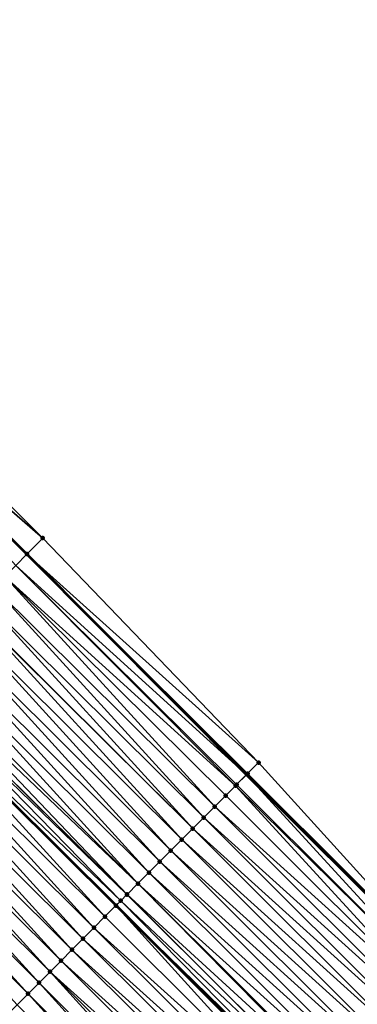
# Model space of a CAD drawing. Header units: feet. Extents: x 2017424 to 2024169, y 808042 to 818730.
# Tile 220 of 256: x 2019656 to 2019678, y 816765 to 816828. Entities that reach past the tile are written whole.
import ezdxf

# ---------------------------------------------------------------- set-up
doc = ezdxf.new("R2010")
doc.units = ezdxf.units.FT
doc.header["$MEASUREMENT"] = 0
for name, color, linetype, lineweight in [('EP_Travel Lane', 172, 'Continuous', 53), ('NB-Road Shots', 141, 'Continuous', 100), ('NB-Road X-Section', 40, 'Continuous', 13), ('STRIPING', 60, 'Continuous', 53)]:
    doc.layers.add(name, color=color, linetype=linetype, lineweight=lineweight)
doc.layers.add('I-77-MM15-17_NB-Surface-BORDER', color=7, linetype='Continuous')
doc.layers.add('I-77-MM15-17_NB-Surface-TIN', color=7, linetype='Continuous')

msp = doc.modelspace()

# ---------------------------------------------------------------- linework, layer by layer
at = {"layer": 'EP_Travel Lane'}
msp.add_polyline3d([(2019485.852251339, 816962.7212337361, 258.2494269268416), (2019500.147210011, 816948.7337120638, 258.1559759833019), (2019514.427299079, 816934.7350977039, 258.0613206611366), (2019528.676336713, 816920.7011573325, 257.9440048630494), (2019542.925193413, 816906.6673951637, 257.7891114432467), (2019557.164288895, 816892.5861316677, 257.6495460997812), (2019571.37661437, 816878.5153122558, 257.5016399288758), (2019585.599095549, 816864.3977694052, 257.3255268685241), (2019599.75603765, 816850.2719017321, 257.1231314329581), (2019613.912670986, 816836.1463421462, 256.8752394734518), (2019628.072924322, 816822.0349234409, 256.6360664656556), (2019642.240326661, 816807.9199247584, 256.4066751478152), (2019656.371655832, 816793.7977617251, 256.1703937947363), (2019670.497809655, 816779.6075416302, 255.9256509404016), (2019684.682628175, 816765.509250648, 255.7483321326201)], dxfattribs=at)
at = {"layer": 'I-77-MM15-17_NB-Surface-BORDER', "color": 3, "linetype": 'Continuous', "lineweight": -3}
msp.add_polyline3d([(2019487.305348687, 816964.1958175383, 258.2158254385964), (2019500.249873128, 816948.8378751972, 258.1560370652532), (2019515.792680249, 816936.1216256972, 258.0385219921), (2019529.105916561, 816921.137332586, 257.9428415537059), (2019543.694667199, 816907.4486627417, 257.7891114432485), (2019557.801651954, 816893.2298736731, 257.6526311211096), (2019573.11790468, 816880.2748751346, 257.4265451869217), (2019587.0370618, 816865.8399533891, 257.2478778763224), (2019600.093175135, 816850.6100695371, 257.1018728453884), (2019616.260573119, 816838.5019749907, 256.6862820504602), (2019629.373373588, 816823.3416640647, 256.5308148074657), (2019643.300796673, 816808.986121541, 256.2779567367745), (2019657.393512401, 816794.8286393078, 256.0614877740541), (2019671.279621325, 816780.3922215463, 255.8637708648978), (2019684.735716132, 816765.5625108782, 255.7463724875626)], dxfattribs=at)
at = {"layer": 'I-77-MM15-17_NB-Surface-TIN', "color": 128, "linetype": 'Continuous', "lineweight": -3}
for points in [[(2019657.393512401, 816794.8286393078, 256.0614877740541), (2019643.300796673, 816808.986121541, 256.2779567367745), (2019642.286445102, 816807.9662144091, 256.4066751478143)], [(2019642.19956446, 816807.8790112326, 256.4066751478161), (2019656.371655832, 816793.7977617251, 256.1703937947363), (2019642.240326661, 816807.9199247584, 256.4066751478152)], [(2019642.19956446, 816807.8790112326, 256.4066751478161), (2019655.659880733, 816793.0805994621, 256.1619100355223), (2019656.371655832, 816793.7977617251, 256.1703937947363)], [(2019656.378522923, 816793.8046807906, 256.1704756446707), (2019642.286445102, 816807.9662144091, 256.4066751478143), (2019642.240326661, 816807.9199247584, 256.4066751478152)], [(2019656.378522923, 816793.8046807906, 256.1704756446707), (2019642.240326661, 816807.9199247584, 256.4066751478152), (2019656.371655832, 816793.7977617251, 256.1703937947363)], [(2019657.393512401, 816794.8286393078, 256.0614877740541), (2019642.286445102, 816807.9662144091, 256.4066751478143), (2019656.378522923, 816793.8046807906, 256.1704756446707)], [(2019671.279621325, 816780.3922215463, 255.8637708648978), (2019657.393512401, 816794.8286393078, 256.0614877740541), (2019656.378522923, 816793.8046807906, 256.1704756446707)], [(2019670.573825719, 816779.683805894, 255.9226929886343), (2019656.378522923, 816793.8046807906, 256.1704756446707), (2019656.371655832, 816793.7977617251, 256.1703937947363)], [(2019670.573825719, 816779.683805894, 255.9226929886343), (2019671.279621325, 816780.3922215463, 255.8637708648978), (2019656.378522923, 816793.8046807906, 256.1704756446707)], [(2019655.659880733, 816793.0805994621, 256.1619100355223), (2019670.497809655, 816779.6075416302, 255.9256509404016), (2019656.371655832, 816793.7977617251, 256.1703937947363)], [(2019670.573825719, 816779.683805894, 255.9226929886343), (2019656.371655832, 816793.7977617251, 256.1703937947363), (2019670.497809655, 816779.6075416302, 255.9256509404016)], [(2019669.797150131, 816778.9046140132, 255.9509584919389), (2019655.659880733, 816793.0805994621, 256.1619100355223), (2019654.955493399, 816792.3707836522, 256.1626622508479)], [(2019669.867872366, 816778.9755475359, 255.9501631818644), (2019670.497809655, 816779.6075416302, 255.9256509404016), (2019655.659880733, 816793.0805994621, 256.1619100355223)], [(2019669.797150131, 816778.9046140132, 255.9509584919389), (2019669.867872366, 816778.9755475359, 255.9501631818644), (2019655.659880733, 816793.0805994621, 256.1619100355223)], [(2019668.455739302, 816777.5592565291, 255.9599717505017), (2019654.955493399, 816792.3707836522, 256.1626622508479), (2019654.251097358, 816791.6609764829, 256.1617759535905)], [(2019669.161797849, 816778.2674099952, 255.9534753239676), (2019669.797150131, 816778.9046140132, 255.9509584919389), (2019654.955493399, 816792.3707836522, 256.1626622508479)], [(2019668.455739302, 816777.5592565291, 255.9599717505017), (2019669.161797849, 816778.2674099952, 255.9534753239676), (2019654.955493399, 816792.3707836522, 256.1626622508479)], [(2019667.74969666, 816776.8510872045, 255.9696392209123), (2019654.251097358, 816791.6609764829, 256.1617759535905), (2019653.546723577, 816790.9511472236, 256.1650785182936)], [(2019667.74969666, 816776.8510872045, 255.9696392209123), (2019668.455739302, 816777.5592565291, 255.9599717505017), (2019654.251097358, 816791.6609764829, 256.1617759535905)], [(2019667.043627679, 816776.1429441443, 255.9740549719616), (2019653.546723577, 816790.9511472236, 256.1650785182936), (2019652.854636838, 816790.2537137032, 256.1670502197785)], [(2019667.043627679, 816776.1429441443, 255.9740549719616), (2019667.74969666, 816776.8510872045, 255.9696392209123), (2019653.546723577, 816790.9511472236, 256.1650785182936)], [(2019666.337557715, 816775.4348020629, 255.9782749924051), (2019652.842342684, 816790.2413250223, 256.1670427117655), (2019652.13793968, 816789.5315247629, 256.1648460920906)], [(2019667.043627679, 816776.1429441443, 255.9740549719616), (2019652.854636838, 816790.2537137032, 256.1670502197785), (2019652.842342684, 816790.2413250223, 256.1670427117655)], [(2019666.337557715, 816775.4348020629, 255.9782749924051), (2019667.043627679, 816776.1429441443, 255.9740549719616), (2019652.842342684, 816790.2413250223, 256.1670427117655)], [(2019665.631465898, 816774.7266817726, 255.9781377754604), (2019652.13793968, 816789.5315247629, 256.1648460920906), (2019651.433537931, 816788.8217232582, 256.1628856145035)], [(2019665.631465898, 816774.7266817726, 255.9781377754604), (2019666.337557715, 816775.4348020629, 255.9782749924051), (2019652.13793968, 816789.5315247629, 256.1648460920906)], [(2019664.925375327, 816774.0185602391, 255.9782491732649), (2019651.433537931, 816788.8217232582, 256.1628856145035), (2019650.729128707, 816788.1119291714, 256.1595185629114)], [(2019664.925375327, 816774.0185602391, 255.9782491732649), (2019665.631465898, 816774.7266817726, 255.9781377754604), (2019651.433537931, 816788.8217232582, 256.1628856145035)], [(2019664.219303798, 816773.3104197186, 255.9821570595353), (2019650.729128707, 816788.1119291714, 256.1595185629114), (2019650.024724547, 816787.4021300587, 256.1571045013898)], [(2019664.219303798, 816773.3104197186, 255.9821570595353), (2019664.925375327, 816774.0185602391, 255.9782491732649), (2019650.729128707, 816788.1119291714, 256.1595185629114)], [(2019663.513254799, 816772.6022567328, 255.9905570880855), (2019650.024724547, 816787.4021300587, 256.1571045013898), (2019649.32033942, 816786.6923120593, 256.1582718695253)], [(2019663.513254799, 816772.6022567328, 255.9905570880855), (2019664.219303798, 816773.3104197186, 255.9821570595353), (2019650.024724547, 816787.4021300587, 256.1571045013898)], [(2019662.821926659, 816771.9089040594, 255.9942581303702), (2019649.007604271, 816786.3771762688, 256.1577117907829), (2019648.615920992, 816785.9825271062, 256.1531727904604)], [(2019663.513254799, 816772.6022567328, 255.9905570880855), (2019649.32033942, 816786.6923120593, 256.1582718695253), (2019649.007604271, 816786.3771762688, 256.1577117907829)], [(2019662.821926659, 816771.9089040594, 255.9942581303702), (2019663.513254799, 816772.6022567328, 255.9905570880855), (2019649.007604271, 816786.3771762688, 256.1577117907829)], [(2019662.415544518, 816771.501373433, 255.9922874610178), (2019648.444720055, 816785.8100444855, 256.1498081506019), (2019647.919498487, 816785.2809266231, 256.1361232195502)], [(2019662.807182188, 816771.8941172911, 255.9942492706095), (2019648.615920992, 816785.9825271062, 256.1531727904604), (2019648.444720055, 816785.8100444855, 256.1498081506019)], [(2019662.415544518, 816771.501373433, 255.9922874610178), (2019662.807182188, 816771.8941172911, 255.9942492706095), (2019648.444720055, 816785.8100444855, 256.1498081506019)], [(2019662.807182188, 816771.8941172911, 255.9942492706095), (2019662.821926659, 816771.9089040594, 255.9942581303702), (2019648.615920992, 816785.9825271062, 256.1531727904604)], [(2019661.394926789, 816770.4779482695, 255.9796661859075), (2019647.911437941, 816785.2728062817, 256.1359131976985), (2019647.20699186, 816784.563048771, 256.125610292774)], [(2019662.101058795, 816771.1860284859, 255.9878164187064), (2019647.919498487, 816785.2809266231, 256.1361232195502), (2019647.911437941, 816785.2728062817, 256.1359131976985)], [(2019661.394926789, 816770.4779482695, 255.9796661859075), (2019662.101058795, 816771.1860284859, 255.9878164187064), (2019647.911437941, 816785.2728062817, 256.1359131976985)], [(2019662.415544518, 816771.501373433, 255.9922874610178), (2019647.919498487, 816785.2809266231, 256.1361232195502), (2019662.109136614, 816771.1941283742, 255.987931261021)], [(2019662.101058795, 816771.1860284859, 255.9878164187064), (2019662.109136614, 816771.1941283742, 255.987931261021), (2019647.919498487, 816785.2809266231, 256.1361232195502)], [(2019660.688834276, 816769.7698286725, 255.9793903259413), (2019647.20699186, 816784.563048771, 256.125610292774), (2019646.502592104, 816783.853245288, 256.1240249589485)], [(2019660.688834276, 816769.7698286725, 255.9793903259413), (2019661.394926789, 816770.4779482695, 255.9796661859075), (2019647.20699186, 816784.563048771, 256.125610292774)], [(2019659.982749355, 816769.0617015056, 255.9806281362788), (2019646.502592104, 816783.853245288, 256.1240249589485), (2019645.798186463, 816783.1434476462, 256.1213319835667)], [(2019659.982749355, 816769.0617015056, 255.9806281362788), (2019660.688834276, 816769.7698286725, 255.9793903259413), (2019646.502592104, 816783.853245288, 256.1240249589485)], [(2019659.276668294, 816768.3535704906, 255.9826353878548), (2019645.798186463, 816783.1434476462, 256.1213319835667), (2019645.093795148, 816782.4336357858, 256.1213352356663)], [(2019659.276668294, 816768.3535704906, 255.9826353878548), (2019659.982749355, 816769.0617015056, 255.9806281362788), (2019645.798186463, 816783.1434476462, 256.1213319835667)], [(2019658.570594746, 816767.6454319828, 255.9861408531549), (2019645.093795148, 816782.4336357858, 256.1213352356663), (2019644.38941182, 816781.7238160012, 256.1228411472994)], [(2019658.570594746, 816767.6454319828, 255.9861408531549), (2019659.276668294, 816768.3535704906, 255.9826353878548), (2019645.093795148, 816782.4336357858, 256.1213352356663)], [(2019657.864503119, 816766.9373115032, 255.9860414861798), (2019644.38941182, 816781.7238160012, 256.1228411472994), (2019643.685009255, 816781.0140153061, 256.1207271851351)], [(2019657.864503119, 816766.9373115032, 255.9860414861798), (2019658.570594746, 816767.6454319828, 255.9861408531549), (2019644.38941182, 816781.7238160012, 256.1228411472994)], [(2019657.158398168, 816766.2292043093, 255.9832855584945), (2019643.685009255, 816781.0140153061, 256.1207271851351), (2019642.980585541, 816780.304235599, 256.1146333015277)], [(2019657.158398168, 816766.2292043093, 255.9832855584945), (2019657.864503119, 816766.9373115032, 255.9860414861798), (2019643.685009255, 816781.0140153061, 256.1207271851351)], [(2019656.452281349, 816765.5211089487, 255.9781634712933), (2019642.980585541, 816780.304235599, 256.1146333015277), (2019642.276140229, 816779.5944773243, 256.1044752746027)], [(2019656.452281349, 816765.5211089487, 255.9781634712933), (2019657.158398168, 816766.2292043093, 255.9832855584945), (2019642.980585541, 816780.304235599, 256.1146333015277)], [(2019670.573825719, 816779.683805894, 255.9226929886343), (2019684.735716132, 816765.5625108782, 255.7463724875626), (2019671.279621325, 816780.3922215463, 255.8637708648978)], [(2019655.746162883, 816764.81301523, 255.9727131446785), (2019656.452281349, 816765.5211089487, 255.9781634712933), (2019642.276140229, 816779.5944773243, 256.1044752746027)], [(2019669.867872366, 816778.9755475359, 255.9501631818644), (2019684.029755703, 816764.8542595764, 255.7724317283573), (2019670.497809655, 816779.6075416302, 255.9256509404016)], [(2019670.573825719, 816779.683805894, 255.9226929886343), (2019670.497809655, 816779.6075416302, 255.9256509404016), (2019684.682628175, 816765.509250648, 255.7483321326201)], [(2019684.029755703, 816764.8542595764, 255.7724317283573), (2019684.682628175, 816765.509250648, 255.7483321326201), (2019670.497809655, 816779.6075416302, 255.9256509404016)], [(2019670.573825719, 816779.683805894, 255.9226929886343), (2019684.682628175, 816765.509250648, 255.7483321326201), (2019684.735716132, 816765.5625108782, 255.7463724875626)], [(2019669.161797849, 816778.2674099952, 255.9534753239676), (2019683.323688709, 816764.146114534, 255.7772438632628), (2019669.797150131, 816778.9046140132, 255.9509584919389)], [(2019669.797150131, 816778.9046140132, 255.9509584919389), (2019684.029755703, 816764.8542595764, 255.7724317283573), (2019669.867872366, 816778.9755475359, 255.9501631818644)], [(2019669.797150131, 816778.9046140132, 255.9509584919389), (2019683.323688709, 816764.146114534, 255.7772438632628), (2019684.029755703, 816764.8542595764, 255.7724317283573)], [(2019668.455739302, 816777.5592565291, 255.9599717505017), (2019683.323688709, 816764.146114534, 255.7772438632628), (2019669.161797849, 816778.2674099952, 255.9534753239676)], [(2019667.74969666, 816776.8510872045, 255.9696392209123), (2019682.617646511, 816763.4379447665, 255.7869999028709), (2019668.455739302, 816777.5592565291, 255.9599717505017)], [(2019668.455739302, 816777.5592565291, 255.9599717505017), (2019682.617646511, 816763.4379447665, 255.7869999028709), (2019683.323688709, 816764.146114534, 255.7772438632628)], [(2019667.043627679, 816776.1429441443, 255.9740549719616), (2019681.91162303, 816762.7297563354, 255.800487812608), (2019667.74969666, 816776.8510872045, 255.9696392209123)], [(2019667.74969666, 816776.8510872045, 255.9696392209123), (2019681.91162303, 816762.7297563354, 255.800487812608), (2019682.617646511, 816763.4379447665, 255.7869999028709)], [(2019666.337557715, 816775.4348020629, 255.9782749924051), (2019681.20558693, 816762.0215804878, 255.8114595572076), (2019667.043627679, 816776.1429441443, 255.9740549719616)], [(2019667.043627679, 816776.1429441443, 255.9740549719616), (2019681.20558693, 816762.0215804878, 255.8114595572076), (2019681.91162303, 816762.7297563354, 255.800487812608)], [(2019665.631465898, 816774.7266817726, 255.9781377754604), (2019680.499531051, 816761.3134243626, 255.8184877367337), (2019666.337557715, 816775.4348020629, 255.9782749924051)], [(2019666.337557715, 816775.4348020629, 255.9782749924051), (2019680.499531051, 816761.3134243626, 255.8184877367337), (2019681.20558693, 816762.0215804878, 255.8114595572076)], [(2019664.925375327, 816774.0185602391, 255.9782491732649), (2019679.793464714, 816760.6052786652, 255.8234308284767), (2019665.631465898, 816774.7266817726, 255.9781377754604)], [(2019665.631465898, 816774.7266817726, 255.9781377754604), (2019679.793464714, 816760.6052786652, 255.8234308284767), (2019680.499531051, 816761.3134243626, 255.8184877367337)], [(2019664.219303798, 816773.3104197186, 255.9821570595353), (2019679.087400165, 816759.8971311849, 255.8287303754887), (2019664.925375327, 816774.0185602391, 255.9782491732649)], [(2019664.925375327, 816774.0185602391, 255.9782491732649), (2019679.087400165, 816759.8971311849, 255.8287303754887), (2019679.793464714, 816760.6052786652, 255.8234308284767)], [(2019663.513254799, 816772.6022567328, 255.9905570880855), (2019678.381348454, 816759.1889709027, 255.8365897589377), (2019664.219303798, 816773.3104197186, 255.9821570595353)], [(2019664.219303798, 816773.3104197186, 255.9821570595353), (2019678.381348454, 816759.1889709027, 255.8365897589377), (2019679.087400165, 816759.8971311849, 255.8287303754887)], [(2019662.821926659, 816771.9089040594, 255.9942581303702), (2019677.579960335, 816758.3851750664, 255.8469489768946), (2019663.513254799, 816772.6022567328, 255.9905570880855)], [(2019663.513254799, 816772.6022567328, 255.9905570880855), (2019677.675304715, 816758.4808026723, 255.8460384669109), (2019678.381348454, 816759.1889709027, 255.8365897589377)], [(2019663.513254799, 816772.6022567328, 255.9905570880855), (2019677.579960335, 816758.3851750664, 255.8469489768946), (2019677.675304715, 816758.4808026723, 255.8460384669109)], [(2019662.415544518, 816771.501373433, 255.9922874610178), (2019676.969235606, 816757.7726597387, 255.8504289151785), (2019662.807182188, 816771.8941172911, 255.9942492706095)], [(2019662.807182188, 816771.8941172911, 255.9942492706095), (2019676.969235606, 816757.7726597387, 255.8504289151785), (2019662.821926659, 816771.9089040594, 255.9942581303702)], [(2019662.821926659, 816771.9089040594, 255.9942581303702), (2019676.969235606, 816757.7726597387, 255.8504289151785), (2019677.579960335, 816758.3851750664, 255.8469489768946)], [(2019661.394926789, 816770.4779482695, 255.9796661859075), (2019675.557040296, 816756.3564308, 255.8478265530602), (2019662.101058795, 816771.1860284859, 255.9878164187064)], [(2019662.101058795, 816771.1860284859, 255.9878164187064), (2019676.26313686, 816757.0645463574, 255.8489101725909), (2019662.109136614, 816771.1941283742, 255.987931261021)], [(2019662.101058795, 816771.1860284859, 255.9878164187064), (2019675.557040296, 816756.3564308, 255.8478265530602), (2019676.26313686, 816757.0645463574, 255.8489101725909)], [(2019662.415544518, 816771.501373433, 255.9922874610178), (2019662.109136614, 816771.1941283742, 255.987931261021), (2019676.443234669, 816757.2451539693, 255.8497013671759)], [(2019676.443234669, 816757.2451539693, 255.8497013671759), (2019662.109136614, 816771.1941283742, 255.987931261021), (2019676.27121427, 816757.0726466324, 255.8489456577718)], [(2019676.26313686, 816757.0645463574, 255.8489101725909), (2019676.27121427, 816757.0726466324, 255.8489456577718), (2019662.109136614, 816771.1941283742, 255.987931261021)], [(2019662.415544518, 816771.501373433, 255.9922874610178), (2019676.443234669, 816757.2451539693, 255.8497013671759), (2019676.969235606, 816757.7726597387, 255.8504289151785)], [(2019660.688834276, 816769.7698286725, 255.9793903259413), (2019675.557040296, 816756.3564308, 255.8478265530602), (2019661.394926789, 816770.4779482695, 255.9796661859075)], [(2019659.982749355, 816769.0617015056, 255.9806281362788), (2019674.850961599, 816755.6482974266, 255.8503054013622), (2019660.688834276, 816769.7698286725, 255.9793903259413)], [(2019660.688834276, 816769.7698286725, 255.9793903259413), (2019674.850961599, 816755.6482974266, 255.8503054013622), (2019675.557040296, 816756.3564308, 255.8478265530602)], [(2019659.276668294, 816768.3535704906, 255.9826353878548), (2019674.144895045, 816754.9401519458, 255.8552051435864), (2019659.982749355, 816769.0617015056, 255.9806281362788)], [(2019659.982749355, 816769.0617015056, 255.9806281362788), (2019674.144895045, 816754.9401519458, 255.8552051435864), (2019674.850961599, 816755.6482974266, 255.8503054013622)], [(2019658.570594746, 816767.6454319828, 255.9861408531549), (2019673.438839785, 816754.2319952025, 255.8623569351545), (2019659.276668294, 816768.3535704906, 255.9826353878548)], [(2019659.276668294, 816768.3535704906, 255.9826353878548), (2019673.438839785, 816754.2319952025, 255.8623569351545), (2019674.144895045, 816754.9401519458, 255.8552051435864)], [(2019657.864503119, 816766.9373115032, 255.9860414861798), (2019672.732792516, 816753.5238304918, 255.871101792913), (2019658.570594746, 816767.6454319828, 255.9861408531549)], [(2019658.570594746, 816767.6454319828, 255.9861408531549), (2019672.732792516, 816753.5238304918, 255.871101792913), (2019673.438839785, 816754.2319952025, 255.8623569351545)], [(2019657.158398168, 816766.2292043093, 255.9832855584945), (2019671.320629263, 816752.1075695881, 255.8748910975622), (2019657.864503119, 816766.9373115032, 255.9860414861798)], [(2019657.864503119, 816766.9373115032, 255.9860414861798), (2019672.026719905, 816752.8156910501, 255.8747940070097), (2019672.732792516, 816753.5238304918, 255.871101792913)], [(2019657.864503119, 816766.9373115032, 255.9860414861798), (2019671.320629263, 816752.1075695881, 255.8748910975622), (2019672.026719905, 816752.8156910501, 255.8747940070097)], [(2019656.452281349, 816765.5211089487, 255.9781634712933), (2019670.614516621, 816751.3994700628, 255.8706017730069), (2019657.158398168, 816766.2292043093, 255.9832855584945)], [(2019657.158398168, 816766.2292043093, 255.9832855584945), (2019670.614516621, 816751.3994700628, 255.8706017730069), (2019671.320629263, 816752.1075695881, 255.8748910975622)], [(2019655.746162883, 816764.81301523, 255.9727131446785), (2019669.908418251, 816750.6913563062, 255.8691580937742), (2019656.452281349, 816765.5211089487, 255.9781634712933)], [(2019656.452281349, 816765.5211089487, 255.9781634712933), (2019669.908418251, 816750.6913563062, 255.8691580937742), (2019670.614516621, 816751.3994700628, 255.8706017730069)]]:
    msp.add_3dface(points, dxfattribs=at)
at = {"layer": 'NB-Road Shots', "lineweight": 100}
for p in [(2019657.393512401, 816794.8286393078, 256.0614877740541), (2019656.378522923, 816793.8046807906, 256.1704756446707), (2019671.279621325, 816780.3922215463, 255.8637708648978), (2019670.573825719, 816779.683805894, 255.9226929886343), (2019669.797150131, 816778.9046140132, 255.9509584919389), (2019669.867872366, 816778.9755475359, 255.9501631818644), (2019669.161797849, 816778.2674099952, 255.9534753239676), (2019668.455739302, 816777.5592565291, 255.9599717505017), (2019667.74969666, 816776.8510872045, 255.9696392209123), (2019667.043627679, 816776.1429441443, 255.9740549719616), (2019666.337557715, 816775.4348020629, 255.9782749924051), (2019665.631465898, 816774.7266817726, 255.9781377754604), (2019664.925375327, 816774.0185602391, 255.9782491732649), (2019664.219303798, 816773.3104197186, 255.9821570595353), (2019663.513254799, 816772.6022567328, 255.9905570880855), (2019662.807182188, 816771.8941172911, 255.9942492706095), (2019662.821926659, 816771.9089040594, 255.9942581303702), (2019662.101058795, 816771.1860284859, 255.9878164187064), (2019662.415544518, 816771.501373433, 255.9922874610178), (2019661.394926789, 816770.4779482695, 255.9796661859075), (2019660.688834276, 816769.7698286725, 255.9793903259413), (2019659.982749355, 816769.0617015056, 255.9806281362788), (2019659.276668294, 816768.3535704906, 255.9826353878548), (2019658.570594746, 816767.6454319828, 255.9861408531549), (2019657.864503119, 816766.9373115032, 255.9860414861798), (2019657.158398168, 816766.2292043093, 255.9832855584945), (2019656.452281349, 816765.5211089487, 255.9781634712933)]:
    msp.add_point(p, dxfattribs=at)
at = {"layer": 'NB-Road X-Section', "extrusion": (-0.7097919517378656, 0.7043715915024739, 0.007486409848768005), "elevation": -858207.5728220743, "flags": 128}
msp.add_lwpolyline([(-2002399.802516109, 6681.142342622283), (-2002398.360748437, 6681.251333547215), (-2002397.340581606, 6681.242767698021), (-2002396.340581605, 6681.243519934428), (-2002395.340581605, 6681.242633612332), (-2002394.340581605, 6681.245936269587), (-2002393.358035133, 6681.247908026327), (-2002393.340581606, 6681.247900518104), (-2002392.340581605, 6681.245703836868), (-2002391.340581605, 6681.243743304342), (-2002390.340581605, 6681.240376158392), (-2002389.340581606, 6681.237962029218), (-2002388.340581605, 6681.239129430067), (-2002387.896606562, 6681.238569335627), (-2002387.340581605, 6681.234030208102), (-2002387.097558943, 6681.230665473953), (-2002386.340581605, 6681.216770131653), (-2002385.340581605, 6681.206466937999), (-2002384.340581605, 6681.204881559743), (-2002383.340581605, 6681.202188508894), (-2002382.340581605, 6681.20219176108), (-2002381.340581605, 6681.20369771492), (-2002380.340581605, 6681.201583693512), (-2002379.340581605, 6681.195489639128), (-2002378.340581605, 6681.185331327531), (-2002377.340581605, 6681.179798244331), (-2002376.340581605, 6681.175342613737), (-2002375.340581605, 6681.175369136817), (-2002374.340581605, 6681.173836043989), (-2002374.062416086, 6681.169709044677), (-2002373.617509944, 6681.15655914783), (-2002372.914232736, 6681.130542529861)], dxfattribs=at)
at = {"layer": 'NB-Road X-Section', "extrusion": (-0.7081032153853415, 0.7060734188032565, 0.00708262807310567), "elevation": -853426.9909860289, "flags": 128}
msp.add_lwpolyline([(-2004424.421741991, 6300.583495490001), (-2004425.530998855, 6300.619909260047), (-2004426.002798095, 6300.636964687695), (-2004426.30315443, 6300.640809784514), (-2004427.30315443, 6300.637541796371), (-2004428.30315443, 6300.635432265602), (-2004429.30315443, 6300.636711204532), (-2004430.30315443, 6300.642161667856), (-2004431.30315443, 6300.647283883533), (-2004432.30315443, 6300.650039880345), (-2004433.30315443, 6300.650139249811), (-2004434.303154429, 6300.646633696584), (-2004435.303154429, 6300.644626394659), (-2004436.303154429, 6300.643388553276), (-2004437.30315443, 6300.643664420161), (-2004438.303154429, 6300.651814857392), (-2004438.748512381, 6300.656286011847), (-2004439.303154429, 6300.658247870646), (-2004439.32403619, 6300.658256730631), (-2004440.30315443, 6300.654555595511), (-2004441.303154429, 6300.646155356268), (-2004442.30315443, 6300.642247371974), (-2004443.303154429, 6300.64213597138), (-2004444.303154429, 6300.642273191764), (-2004445.30315443, 6300.638053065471), (-2004446.30315443, 6300.63363720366), (-2004447.303154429, 6300.623969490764), (-2004448.30315443, 6300.617472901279), (-2004449.202988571, 6300.614956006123), (-2004449.30315443, 6300.6141606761), (-2004450.303154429, 6300.586689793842), (-2004451.303154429, 6300.527766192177)], dxfattribs=at)
at = {"layer": 'NB-Road X-Section', "extrusion": (-0.7081032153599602, 0.7060734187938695, 0.007082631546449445), "elevation": -853446.9909415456, "flags": 128}
msp.add_lwpolyline([(-2004450.303164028, 6300.554985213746), (-2004449.303164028, 6300.58104510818), (-2004448.303164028, 6300.585857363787), (-2004447.303164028, 6300.595613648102), (-2004446.303164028, 6300.609101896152), (-2004445.303164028, 6300.620073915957), (-2004444.303164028, 6300.627102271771), (-2004443.303164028, 6300.632045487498), (-2004442.303164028, 6300.63734516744), (-2004441.303164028, 6300.645204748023), (-2004440.303164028, 6300.654653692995), (-2004440.168126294, 6300.655564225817), (-2004439.303164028, 6300.659044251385), (-2004438.558221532, 6300.658316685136), (-2004438.303164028, 6300.657525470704), (-2004437.303164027, 6300.656441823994), (-2004436.303164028, 6300.658920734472), (-2004435.303164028, 6300.663820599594), (-2004434.303164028, 6300.670972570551), (-2004433.303164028, 6300.679717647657), (-2004432.303164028, 6300.683409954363), (-2004431.303164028, 6300.683507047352), (-2004430.303164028, 6300.679217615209), (-2004429.303164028, 6300.677773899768), (-2004428.303164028, 6300.680346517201), (-2004427.303164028, 6300.685919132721), (-2004426.470221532, 6300.690743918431), (-2004426.303164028, 6300.690298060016), (-2004425.939173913, 6300.685536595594)], dxfattribs=at)
at = {"layer": 'STRIPING'}
msp.add_polyline3d([(2019477.485200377, 816954.233692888, 258.0065023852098), (2019491.729404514, 816940.1946693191, 257.9138099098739), (2019505.975697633, 816926.1563696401, 257.8108137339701), (2019520.224767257, 816912.1223977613, 257.7001528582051), (2019534.473622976, 816898.088636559, 257.5450496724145), (2019548.690291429, 816884.0294388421, 257.3994817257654), (2019562.902627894, 816869.958610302, 257.2535747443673), (2019577.091591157, 816855.8744566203, 257.1112587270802), (2019591.248688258, 816841.748434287, 256.9316928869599), (2019605.405578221, 816827.6226186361, 256.7216113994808), (2019619.57240638, 816813.5046105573, 256.5093261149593), (2019633.740105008, 816799.3893166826, 256.3225518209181), (2019647.919498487, 816785.2809266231, 256.1361232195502), (2019662.109136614, 816771.1941283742, 255.987931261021), (2019676.27121427, 816757.0726466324, 255.8489456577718), (2019690.433653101, 816742.9515465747, 255.7099573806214)], dxfattribs=at)

doc.saveas('drawing.dxf')
